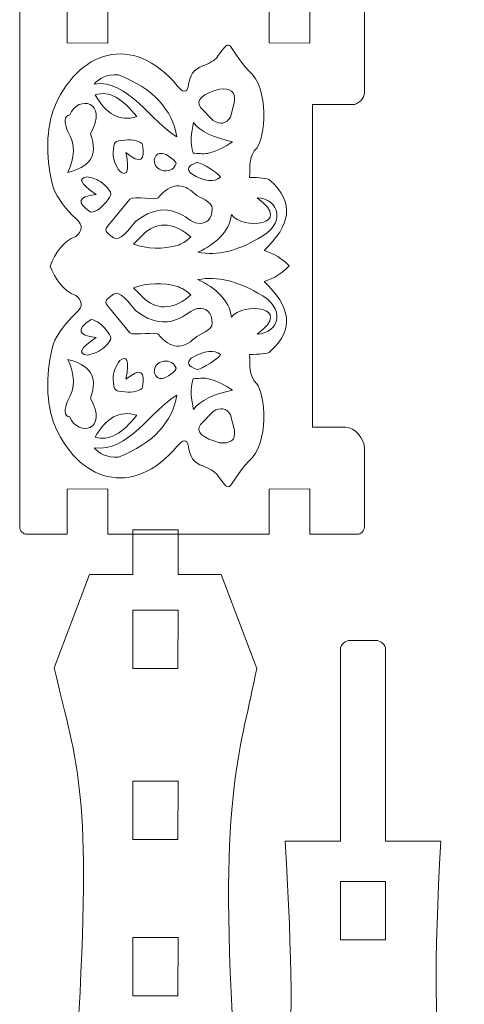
# Model space of a CAD drawing. Header units: centimetres. Extents: x -22.6 to 22.5, y -21.3 to 21.3.
# Tile 39 of 41: x 18.5 to 22.5, y -12.5 to -3.6. Entities that reach past the tile are written whole.
import ezdxf

# ---------------------------------------------------------------- set-up
doc = ezdxf.new("R2010")
doc.units = ezdxf.units.CM
doc.header["$MEASUREMENT"] = 0
doc.layers.add('layer 1', color=7, linetype='Continuous')

msp = doc.modelspace()

# ---------------------------------------------------------------- linework, layer by layer
at = {"layer": 'layer 1', "color": 250, "lineweight": 9}
for points, knots in [([(20.6007, -3.37911), (20.6007, -3.37911), (19.27195, -3.37911), (19.27195, -3.37911), (19.27195, -3.37911), (19.27195, -3.37911), (19.27188, -3.79254), (19.27188, -3.79254), (19.27188, -3.79254), (19.27188, -3.79254), (18.90029, -3.79045), (18.90029, -3.79045), (18.90029, -3.79045), (18.90029, -3.79045), (18.90037, -3.37911), (18.90037, -3.37911), (18.90037, -3.37911), (18.90037, -3.37911), (18.53756, -3.37911), (18.53756, -3.37911), (18.53756, -3.37911), (18.49982, -3.37911), (18.46893, -3.40999), (18.46893, -3.44773), (18.46893, -3.44773), (18.46893, -3.44773), (18.46893, -8.19708), (18.46893, -8.19708), (18.46893, -8.19708), (18.46893, -8.23483), (18.49982, -8.26571), (18.53756, -8.26571), (18.53756, -8.26571), (18.53756, -8.26571), (18.9004, -8.26571), (18.9004, -8.26571), (18.9004, -8.26571), (18.9004, -8.26571), (18.90032, -7.8551), (18.90032, -7.8551), (18.90032, -7.8551), (18.90032, -7.8551), (19.27191, -7.85301), (19.27191, -7.85301), (19.27191, -7.85301), (19.27191, -7.85301), (19.27198, -8.26571), (19.27198, -8.26571), (19.27198, -8.26571), (19.27198, -8.26571), (20.73955, -8.26571), (20.73955, -8.26571), (20.73955, -8.26571), (20.73955, -8.26571), (20.73947, -7.85409), (20.73947, -7.85409), (20.73947, -7.85409), (20.73947, -7.85409), (21.11106, -7.852), (21.11106, -7.852), (21.11106, -7.852), (21.11106, -7.852), (21.11113, -8.26571), (21.11113, -8.26571), (21.11113, -8.26571), (21.11113, -8.26571), (21.53923, -8.26571), (21.53923, -8.26571), (21.53923, -8.26571), (21.57697, -8.26571), (21.60785, -8.23483), (21.60785, -8.19708), (21.60785, -8.19708), (21.60785, -8.19708), (21.60785, -7.48467), (21.60785, -7.48467), (21.60785, -7.48467), (21.60785, -7.39855), (21.52265, -7.29126), (21.43654, -7.29126), (21.43654, -7.29126), (21.43654, -7.29126), (21.13621, -7.29126), (21.13621, -7.29126), (21.13621, -7.29126), (21.13621, -7.29126), (21.13621, -4.35342), (21.13621, -4.35342), (21.13621, -4.35342), (21.13621, -4.35342), (21.50161, -4.35342), (21.50161, -4.35342), (21.50161, -4.35342), (21.55251, -4.35342), (21.60785, -4.29461), (21.60785, -4.2437), (21.60785, -4.2437), (21.60785, -4.2437), (21.60785, -3.44773), (21.60785, -3.44773), (21.60785, -3.44773), (21.60785, -3.41314), (21.58191, -3.38432), (21.54852, -3.37974), (21.54852, -3.37974), (21.54852, -3.37974), (21.1111, -3.37944), (21.1111, -3.37944), (21.1111, -3.37944), (21.1111, -3.37944), (21.11103, -3.79355), (21.11103, -3.79355), (21.11103, -3.79355), (21.11103, -3.79355), (20.73944, -3.79146), (20.73944, -3.79146), (20.73944, -3.79146), (20.73944, -3.79146), (20.73952, -3.3792), (20.73952, -3.3792), (20.73952, -3.3792), (20.73952, -3.3792), (20.6007, -3.37911), (20.6007, -3.37911)], [0, 0, 0, 0, 0.03125, 0.03125, 0.03125, 0.03125, 0.0625, 0.0625, 0.0625, 0.0625, 0.09375, 0.09375, 0.09375, 0.09375, 0.125, 0.125, 0.125, 0.125, 0.15625, 0.15625, 0.15625, 0.15625, 0.1875, 0.1875, 0.1875, 0.1875, 0.21875, 0.21875, 0.21875, 0.21875, 0.25, 0.25, 0.25, 0.25, 0.28125, 0.28125, 0.28125, 0.28125, 0.3125, 0.3125, 0.3125, 0.3125, 0.34375, 0.34375, 0.34375, 0.34375, 0.375, 0.375, 0.375, 0.375, 0.40625, 0.40625, 0.40625, 0.40625, 0.4375, 0.4375, 0.4375, 0.4375, 0.46875, 0.46875, 0.46875, 0.46875, 0.5, 0.5, 0.5, 0.5, 0.53125, 0.53125, 0.53125, 0.53125, 0.5625, 0.5625, 0.5625, 0.5625, 0.59375, 0.59375, 0.59375, 0.59375, 0.625, 0.625, 0.625, 0.625, 0.65625, 0.65625, 0.65625, 0.65625, 0.6875, 0.6875, 0.6875, 0.6875, 0.71875, 0.71875, 0.71875, 0.71875, 0.75, 0.75, 0.75, 0.75, 0.78125, 0.78125, 0.78125, 0.78125, 0.8125, 0.8125, 0.8125, 0.8125, 0.84375, 0.84375, 0.84375, 0.84375, 0.875, 0.875, 0.875, 0.875, 0.90625, 0.90625, 0.90625, 0.90625, 0.9375, 0.9375, 0.9375, 0.9375, 1, 1, 1, 1]), ([(19.89989, -4.64507), (19.85586, -4.40182), (19.69323, -4.20797), (19.36764, -4.08202), (19.36764, -4.08202), (19.25746, -4.0764), (19.19333, -4.1126), (19.1477, -4.1656), (19.1477, -4.1656), (19.4555, -4.11948), (19.66986, -4.51539), (19.89989, -4.64507)], [0, 0, 0, 0, 0.25, 0.25, 0.25, 0.25, 0.5, 0.5, 0.5, 0.5, 1, 1, 1, 1]), ([(20.42441, -4.32609), (20.43757, -4.2325), (20.38336, -4.20267), (20.28804, -4.21173), (20.28804, -4.21173), (20.13822, -4.25535), (20.06396, -4.30886), (20.1165, -4.37887), (20.1165, -4.37887), (20.1165, -4.37887), (20.23087, -4.49764), (20.23087, -4.49764), (20.23087, -4.49764), (20.29759, -4.54155), (20.34889, -4.52558), (20.38922, -4.46685), (20.38922, -4.46685), (20.38922, -4.46685), (20.42441, -4.32609), (20.42441, -4.32609)], [0, 0, 0, 0, 0.1666667, 0.1666667, 0.1666667, 0.1666667, 0.3333333, 0.3333333, 0.3333333, 0.3333333, 0.5, 0.5, 0.5, 0.5, 0.6666667, 0.6666667, 0.6666667, 0.6666667, 1, 1, 1, 1]), ([(19.11251, -4.61868), (19.282, -4.325), (19.00097, -4.25986), (18.92556, -4.44712), (18.92556, -4.44712), (18.86857, -4.45329), (18.87476, -4.51423), (18.90576, -4.59668), (18.90576, -4.59668), (18.97949, -4.71183), (18.96916, -4.83794), (18.90801, -4.97066), (18.90801, -4.97066), (19.0914, -4.92503), (19.19312, -4.82861), (19.11251, -4.61868)], [0, 0, 0, 0, 0.2, 0.2, 0.2, 0.2, 0.4, 0.4, 0.4, 0.4, 0.6, 0.6, 0.6, 0.6, 1, 1, 1, 1]), ([(19.5348, -4.46254), (19.40871, -4.30052), (19.2826, -4.22134), (19.1565, -4.26459), (19.1565, -4.26459), (19.25449, -4.43741), (19.37815, -4.5126), (19.5348, -4.46254)], [0, 0, 0, 0, 0.3333333, 0.3333333, 0.3333333, 0.3333333, 1, 1, 1, 1]), ([(20.40791, -4.6912), (20.33949, -4.73552), (20.26027, -4.78081), (20.17858, -4.79697), (20.17858, -4.79697), (20.1355, -4.80548), (20.09251, -4.7956), (20.04832, -4.79567), (20.04832, -4.79567), (20.01759, -4.69913), (20.03111, -4.60813), (20.05162, -4.51524), (20.05162, -4.51524), (20.11121, -4.59817), (20.23392, -4.6552), (20.40791, -4.6912)], [0, 0, 0, 0, 0.2, 0.2, 0.2, 0.2, 0.4, 0.4, 0.4, 0.4, 0.6, 0.6, 0.6, 0.6, 1, 1, 1, 1]), ([(19.4364, -4.7907), (19.46991, -4.96772), (19.44541, -5.01177), (19.37921, -4.96005), (19.37921, -4.96005), (19.34425, -4.90938), (19.3196, -4.85529), (19.31983, -4.79291), (19.31983, -4.79291), (19.32427, -4.68918), (19.32877, -4.68493), (19.4276, -4.67633), (19.4276, -4.67633), (19.49006, -4.66643), (19.58342, -4.68828), (19.58816, -4.71812), (19.58816, -4.71812), (19.61163, -4.86027), (19.57125, -4.90077), (19.4364, -4.7907)], [0, 0, 0, 0, 0.1666667, 0.1666667, 0.1666667, 0.1666667, 0.3333333, 0.3333333, 0.3333333, 0.3333333, 0.5, 0.5, 0.5, 0.5, 0.6666667, 0.6666667, 0.6666667, 0.6666667, 1, 1, 1, 1]), ([(19.89274, -4.89024), (19.8756, -4.93924), (19.83802, -4.96), (19.78277, -4.95622), (19.78277, -4.95622), (19.72162, -4.94219), (19.69438, -4.9072), (19.6948, -4.85505), (19.6948, -4.85505), (19.70666, -4.81281), (19.72984, -4.7932), (19.76518, -4.79787), (19.76518, -4.79787), (19.80202, -4.79405), (19.89927, -4.874), (19.89274, -4.89024)], [0, 0, 0, 0, 0.2, 0.2, 0.2, 0.2, 0.4, 0.4, 0.4, 0.4, 0.6, 0.6, 0.6, 0.6, 1, 1, 1, 1]), ([(20.29625, -5.01451), (20.24055, -5.06129), (20.1562, -5.05794), (20.03012, -4.98152), (20.03012, -4.98152), (19.99022, -4.9424), (19.99742, -4.90777), (20.08071, -4.88036), (20.08071, -4.88036), (20.11296, -4.87118), (20.30964, -5.00004), (20.29625, -5.01451)], [0, 0, 0, 0, 0.25, 0.25, 0.25, 0.25, 0.5, 0.5, 0.5, 0.5, 1, 1, 1, 1]), ([(19.16418, -5.17064), (19.01454, -5.07031), (19.00034, -5.02195), (19.08364, -5.01107), (19.08364, -5.01107), (19.14428, -5.02171), (19.20011, -5.0421), (19.2444, -5.08603), (19.2444, -5.08603), (19.31519, -5.16197), (19.31507, -5.16816), (19.25185, -5.24461), (19.25185, -5.24461), (19.21509, -5.29607), (19.13401, -5.34726), (19.10942, -5.3297), (19.10942, -5.3297), (18.99166, -5.24669), (18.99114, -5.1895), (19.16418, -5.17064)], [0, 0, 0, 0, 0.1666667, 0.1666667, 0.1666667, 0.1666667, 0.3333333, 0.3333333, 0.3333333, 0.3333333, 0.5, 0.5, 0.5, 0.5, 0.6666667, 0.6666667, 0.6666667, 0.6666667, 1, 1, 1, 1]), ([(20.22273, -5.30199), (20.21795, -5.39828), (20.17325, -5.44324), (20.08637, -5.43394), (20.08637, -5.43394), (19.99492, -5.42236), (19.83507, -5.17725), (19.52333, -5.41636), (19.52333, -5.41636), (19.41466, -5.559), (19.36022, -5.60602), (19.299, -5.54831), (19.299, -5.54831), (19.23822, -5.50253), (19.23918, -5.49088), (19.3034, -5.41636), (19.3034, -5.41636), (19.3034, -5.41636), (19.47054, -5.21401), (19.47054, -5.21401), (19.47054, -5.21401), (19.51087, -5.18322), (19.72054, -5.22722), (19.73007, -5.20082), (19.73007, -5.20082), (19.84483, -5.06359), (19.96024, -5.06294), (20.06327, -5.16617), (20.06327, -5.16617), (20.09969, -5.20163), (20.22205, -5.23226), (20.22273, -5.30199)], [0, 0, 0, 0, 0.1111111, 0.1111111, 0.1111111, 0.1111111, 0.2222222, 0.2222222, 0.2222222, 0.2222222, 0.3333333, 0.3333333, 0.3333333, 0.3333333, 0.4444444, 0.4444444, 0.4444444, 0.4444444, 0.5555556, 0.5555556, 0.5555556, 0.5555556, 0.6666667, 0.6666667, 0.6666667, 0.6666667, 0.7777778, 0.7777778, 0.7777778, 0.7777778, 1, 1, 1, 1]), ([(20.39841, -5.35506), (20.37385, -5.51498), (20.25583, -5.62038), (20.09048, -5.69816), (20.09048, -5.69816), (20.27229, -5.73157), (20.45411, -5.68237), (20.63593, -5.575), (20.63593, -5.575), (20.90369, -5.44538), (20.83534, -5.21138), (20.63153, -5.20111), (20.63153, -5.20111), (20.97451, -5.45626), (20.49092, -5.49435), (20.39841, -5.35506)], [0, 0, 0, 0, 0.2, 0.2, 0.2, 0.2, 0.4, 0.4, 0.4, 0.4, 0.6, 0.6, 0.6, 0.6, 1, 1, 1, 1]), ([(20.02672, -5.5585), (19.89031, -5.43259), (19.73573, -5.41389), (19.61103, -5.51671), (19.61103, -5.51671), (19.61103, -5.51671), (19.50547, -5.62339), (19.50547, -5.62339), (19.50547, -5.62339), (19.63229, -5.66725), (19.7672, -5.67633), (19.91455, -5.63218), (19.91455, -5.63218), (19.96081, -5.61223), (19.99729, -5.58721), (20.02672, -5.5585)], [0, 0, 0, 0, 0.2, 0.2, 0.2, 0.2, 0.4, 0.4, 0.4, 0.4, 0.6, 0.6, 0.6, 0.6, 1, 1, 1, 1]), ([(20.39841, -6.28962), (20.37385, -6.1297), (20.25583, -6.0243), (20.09048, -5.94652), (20.09048, -5.94652), (20.27229, -5.91311), (20.45411, -5.96231), (20.63593, -6.06968), (20.63593, -6.06968), (20.90369, -6.1993), (20.83534, -6.4333), (20.63153, -6.44357), (20.63153, -6.44357), (20.97451, -6.18842), (20.49092, -6.15033), (20.39841, -6.28962)], [0, 0, 0, 0, 0.2, 0.2, 0.2, 0.2, 0.4, 0.4, 0.4, 0.4, 0.6, 0.6, 0.6, 0.6, 1, 1, 1, 1]), ([(20.02672, -6.08619), (19.89031, -6.2121), (19.73573, -6.2308), (19.61103, -6.12798), (19.61103, -6.12798), (19.61103, -6.12798), (19.50547, -6.0213), (19.50547, -6.0213), (19.50547, -6.0213), (19.63229, -5.97743), (19.7672, -5.96835), (19.91455, -6.01251), (19.91455, -6.01251), (19.96081, -6.03246), (19.99729, -6.05747), (20.02672, -6.08619)], [0, 0, 0, 0, 0.2, 0.2, 0.2, 0.2, 0.4, 0.4, 0.4, 0.4, 0.6, 0.6, 0.6, 0.6, 1, 1, 1, 1]), ([(20.22273, -6.34269), (20.21795, -6.2464), (20.17325, -6.20144), (20.08637, -6.21074), (20.08637, -6.21074), (19.99492, -6.22233), (19.83507, -6.46743), (19.52333, -6.22832), (19.52333, -6.22832), (19.41466, -6.08568), (19.36022, -6.03867), (19.299, -6.09637), (19.299, -6.09637), (19.23822, -6.14215), (19.23918, -6.1538), (19.3034, -6.22832), (19.3034, -6.22832), (19.3034, -6.22832), (19.47054, -6.43067), (19.47054, -6.43067), (19.47054, -6.43067), (19.51087, -6.46146), (19.72054, -6.41746), (19.73007, -6.44386), (19.73007, -6.44386), (19.84483, -6.58109), (19.96024, -6.58175), (20.06327, -6.47851), (20.06327, -6.47851), (20.09969, -6.44305), (20.22205, -6.41242), (20.22273, -6.34269)], [0, 0, 0, 0, 0.1111111, 0.1111111, 0.1111111, 0.1111111, 0.2222222, 0.2222222, 0.2222222, 0.2222222, 0.3333333, 0.3333333, 0.3333333, 0.3333333, 0.4444444, 0.4444444, 0.4444444, 0.4444444, 0.5555556, 0.5555556, 0.5555556, 0.5555556, 0.6666667, 0.6666667, 0.6666667, 0.6666667, 0.7777778, 0.7777778, 0.7777778, 0.7777778, 1, 1, 1, 1]), ([(19.16418, -6.47404), (19.01454, -6.57437), (19.00034, -6.62274), (19.08364, -6.63361), (19.08364, -6.63361), (19.14428, -6.62297), (19.20011, -6.60258), (19.2444, -6.55865), (19.2444, -6.55865), (19.31519, -6.48271), (19.31507, -6.47652), (19.25185, -6.40007), (19.25185, -6.40007), (19.21509, -6.34862), (19.13401, -6.29742), (19.10942, -6.31499), (19.10942, -6.31499), (18.99166, -6.398), (18.99114, -6.45518), (19.16418, -6.47404)], [0, 0, 0, 0, 0.1666667, 0.1666667, 0.1666667, 0.1666667, 0.3333333, 0.3333333, 0.3333333, 0.3333333, 0.5, 0.5, 0.5, 0.5, 0.6666667, 0.6666667, 0.6666667, 0.6666667, 1, 1, 1, 1]), ([(19.4364, -6.85398), (19.46991, -6.67696), (19.44541, -6.63291), (19.37921, -6.68463), (19.37921, -6.68463), (19.34425, -6.73531), (19.3196, -6.7894), (19.31983, -6.85178), (19.31983, -6.85178), (19.32427, -6.9555), (19.32877, -6.95976), (19.4276, -6.96835), (19.4276, -6.96835), (19.49006, -6.97826), (19.58342, -6.95641), (19.58816, -6.92656), (19.58816, -6.92656), (19.61163, -6.78441), (19.57125, -6.74391), (19.4364, -6.85398)], [0, 0, 0, 0, 0.1666667, 0.1666667, 0.1666667, 0.1666667, 0.3333333, 0.3333333, 0.3333333, 0.3333333, 0.5, 0.5, 0.5, 0.5, 0.6666667, 0.6666667, 0.6666667, 0.6666667, 1, 1, 1, 1]), ([(20.29625, -6.63017), (20.24055, -6.58339), (20.1562, -6.58675), (20.03012, -6.66317), (20.03012, -6.66317), (19.99022, -6.70228), (19.99742, -6.73692), (20.08071, -6.76433), (20.08071, -6.76433), (20.11296, -6.7735), (20.30964, -6.64464), (20.29625, -6.63017)], [0, 0, 0, 0, 0.25, 0.25, 0.25, 0.25, 0.5, 0.5, 0.5, 0.5, 1, 1, 1, 1]), ([(19.11251, -7.02601), (19.282, -7.31968), (19.00097, -7.38483), (18.92556, -7.19756), (18.92556, -7.19756), (18.86857, -7.19139), (18.87476, -7.13045), (18.90576, -7.048), (18.90576, -7.048), (18.97949, -6.93285), (18.96916, -6.80674), (18.90801, -6.67402), (18.90801, -6.67402), (19.0914, -6.71965), (19.19312, -6.81608), (19.11251, -7.02601)], [0, 0, 0, 0, 0.2, 0.2, 0.2, 0.2, 0.4, 0.4, 0.4, 0.4, 0.6, 0.6, 0.6, 0.6, 1, 1, 1, 1]), ([(19.89274, -6.75445), (19.8756, -6.70545), (19.83802, -6.68469), (19.78277, -6.68846), (19.78277, -6.68846), (19.72162, -6.7025), (19.69438, -6.73749), (19.6948, -6.78964), (19.6948, -6.78964), (19.70666, -6.83188), (19.72984, -6.85148), (19.76518, -6.84681), (19.76518, -6.84681), (19.80202, -6.85063), (19.89927, -6.77068), (19.89274, -6.75445)], [0, 0, 0, 0, 0.2, 0.2, 0.2, 0.2, 0.4, 0.4, 0.4, 0.4, 0.6, 0.6, 0.6, 0.6, 1, 1, 1, 1]), ([(20.40791, -6.95348), (20.33949, -6.90916), (20.26027, -6.86388), (20.17858, -6.84772), (20.17858, -6.84772), (20.1355, -6.83921), (20.09251, -6.84909), (20.04832, -6.84901), (20.04832, -6.84901), (20.01759, -6.94555), (20.03111, -7.03655), (20.05162, -7.12944), (20.05162, -7.12944), (20.11121, -7.04651), (20.23392, -6.98948), (20.40791, -6.95348)], [0, 0, 0, 0, 0.2, 0.2, 0.2, 0.2, 0.4, 0.4, 0.4, 0.4, 0.6, 0.6, 0.6, 0.6, 1, 1, 1, 1]), ([(19.89989, -6.99962), (19.85586, -7.24286), (19.69323, -7.43671), (19.36764, -7.56266), (19.36764, -7.56266), (19.25746, -7.56829), (19.19333, -7.53208), (19.1477, -7.47908), (19.1477, -7.47908), (19.4555, -7.52521), (19.66986, -7.12929), (19.89989, -6.99962)], [0, 0, 0, 0, 0.25, 0.25, 0.25, 0.25, 0.5, 0.5, 0.5, 0.5, 1, 1, 1, 1]), ([(19.5348, -7.18215), (19.40871, -7.34417), (19.2826, -7.42334), (19.1565, -7.38009), (19.1565, -7.38009), (19.25449, -7.20727), (19.37815, -7.13209), (19.5348, -7.18215)], [0, 0, 0, 0, 0.3333333, 0.3333333, 0.3333333, 0.3333333, 1, 1, 1, 1]), ([(20.42441, -7.31859), (20.43757, -7.41218), (20.38336, -7.44202), (20.28804, -7.43296), (20.28804, -7.43296), (20.13822, -7.38933), (20.06396, -7.33583), (20.1165, -7.26582), (20.1165, -7.26582), (20.1165, -7.26582), (20.23087, -7.14705), (20.23087, -7.14705), (20.23087, -7.14705), (20.29759, -7.10313), (20.34889, -7.11911), (20.38922, -7.17784), (20.38922, -7.17784), (20.38922, -7.17784), (20.42441, -7.31859), (20.42441, -7.31859)], [0, 0, 0, 0, 0.1666667, 0.1666667, 0.1666667, 0.1666667, 0.3333333, 0.3333333, 0.3333333, 0.3333333, 0.5, 0.5, 0.5, 0.5, 0.6666667, 0.6666667, 0.6666667, 0.6666667, 1, 1, 1, 1]), ([(19.91042, -8.2268), (19.91042, -8.2268), (19.49812, -8.2268), (19.49812, -8.2268), (19.49812, -8.2268), (19.49812, -8.2268), (19.49812, -8.6319), (19.49812, -8.6319), (19.49812, -8.6319), (19.49812, -8.6319), (19.10427, -8.6319), (19.10427, -8.6319), (19.10427, -8.6319), (19.10427, -8.6319), (18.78322, -9.48234), (18.78322, -9.48234), (18.78322, -9.48234), (18.99848, -10.40266), (19.1293, -10.58749), (18.99618, -12.83444), (18.99618, -12.83444), (18.99618, -12.83444), (19.49861, -12.83444), (19.49861, -12.83444), (19.49861, -12.83444), (19.49861, -12.83444), (19.49861, -14.57798), (19.49861, -14.57798), (19.49861, -14.57798), (19.49861, -14.62528), (19.54393, -14.66395), (19.59122, -14.66395), (19.59122, -14.66395), (19.59122, -14.66395), (19.81829, -14.66395), (19.81829, -14.66395), (19.81829, -14.66395), (19.86559, -14.66395), (19.91091, -14.62526), (19.91091, -14.57798), (19.91091, -14.57798), (19.91091, -14.57798), (19.91091, -12.83444), (19.91091, -12.83444), (19.91091, -12.83444), (19.91091, -12.83444), (20.41437, -12.83444), (20.41437, -12.83444), (20.41437, -12.83444), (20.27943, -10.59986), (20.48937, -10.20918), (20.62716, -9.48775), (20.62716, -9.48775), (20.62716, -9.48775), (20.30427, -8.6319), (20.30427, -8.6319), (20.30427, -8.6319), (20.30427, -8.6319), (19.91042, -8.6319), (19.91042, -8.6319), (19.91042, -8.6319), (19.91042, -8.6319), (19.91042, -8.2268), (19.91042, -8.2268)], [0, 0, 0, 0, 0.0588235, 0.0588235, 0.0588235, 0.0588235, 0.1176471, 0.1176471, 0.1176471, 0.1176471, 0.1764706, 0.1764706, 0.1764706, 0.1764706, 0.2352941, 0.2352941, 0.2352941, 0.2352941, 0.2941176, 0.2941176, 0.2941176, 0.2941176, 0.3529412, 0.3529412, 0.3529412, 0.3529412, 0.4117647, 0.4117647, 0.4117647, 0.4117647, 0.4705882, 0.4705882, 0.4705882, 0.4705882, 0.5294118, 0.5294118, 0.5294118, 0.5294118, 0.5882353, 0.5882353, 0.5882353, 0.5882353, 0.6470588, 0.6470588, 0.6470588, 0.6470588, 0.7058824, 0.7058824, 0.7058824, 0.7058824, 0.7647059, 0.7647059, 0.7647059, 0.7647059, 0.8235294, 0.8235294, 0.8235294, 0.8235294, 0.8823529, 0.8823529, 0.8823529, 0.8823529, 1, 1, 1, 1]), ([(19.91106, -8.95598), (19.91106, -8.95598), (19.49961, -8.95571), (19.49961, -8.95571), (19.49961, -8.95571), (19.49961, -8.95571), (19.49876, -9.48747), (19.49876, -9.48747), (19.49876, -9.48747), (19.49876, -9.48747), (19.91019, -9.48771), (19.91019, -9.48771), (19.91019, -9.48771), (19.91019, -9.48771), (19.91106, -8.95598), (19.91106, -8.95598)], [0, 0, 0, 0, 0.2, 0.2, 0.2, 0.2, 0.4, 0.4, 0.4, 0.4, 0.6, 0.6, 0.6, 0.6, 1, 1, 1, 1]), ([(21.8004, -15.66908), (21.8004, -15.66908), (21.3881, -15.66908), (21.3881, -15.66908), (21.3881, -15.66908), (21.3881, -15.66908), (21.3881, -15.26398), (21.3881, -15.26398), (21.3881, -15.26398), (21.3881, -15.26398), (20.99425, -15.26398), (20.99425, -15.26398), (20.99425, -15.26398), (20.99425, -15.26398), (20.6732, -14.41354), (20.6732, -14.41354), (20.6732, -14.41354), (20.88846, -13.49322), (21.01928, -13.30839), (20.88616, -11.06144), (20.88616, -11.06144), (20.88616, -11.06144), (21.38859, -11.06144), (21.38859, -11.06144), (21.38859, -11.06144), (21.38859, -11.06144), (21.38859, -9.3179), (21.38859, -9.3179), (21.38859, -9.3179), (21.38859, -9.2706), (21.43391, -9.23193), (21.4812, -9.23193), (21.4812, -9.23193), (21.4812, -9.23193), (21.70827, -9.23193), (21.70827, -9.23193), (21.70827, -9.23193), (21.75557, -9.23193), (21.80089, -9.27062), (21.80089, -9.3179), (21.80089, -9.3179), (21.80089, -9.3179), (21.80089, -11.06144), (21.80089, -11.06144), (21.80089, -11.06144), (21.80089, -11.06144), (22.30435, -11.06144), (22.30435, -11.06144), (22.30435, -11.06144), (22.16941, -13.29602), (22.37935, -13.6867), (22.51714, -14.40813), (22.51714, -14.40813), (22.51714, -14.40813), (22.19425, -15.26398), (22.19425, -15.26398), (22.19425, -15.26398), (22.19425, -15.26398), (21.8004, -15.26398), (21.8004, -15.26398), (21.8004, -15.26398), (21.8004, -15.26398), (21.8004, -15.66908), (21.8004, -15.66908)], [0, 0, 0, 0, 0.0588235, 0.0588235, 0.0588235, 0.0588235, 0.1176471, 0.1176471, 0.1176471, 0.1176471, 0.1764706, 0.1764706, 0.1764706, 0.1764706, 0.2352941, 0.2352941, 0.2352941, 0.2352941, 0.2941176, 0.2941176, 0.2941176, 0.2941176, 0.3529412, 0.3529412, 0.3529412, 0.3529412, 0.4117647, 0.4117647, 0.4117647, 0.4117647, 0.4705882, 0.4705882, 0.4705882, 0.4705882, 0.5294118, 0.5294118, 0.5294118, 0.5294118, 0.5882353, 0.5882353, 0.5882353, 0.5882353, 0.6470588, 0.6470588, 0.6470588, 0.6470588, 0.7058824, 0.7058824, 0.7058824, 0.7058824, 0.7647059, 0.7647059, 0.7647059, 0.7647059, 0.8235294, 0.8235294, 0.8235294, 0.8235294, 0.8823529, 0.8823529, 0.8823529, 0.8823529, 1, 1, 1, 1]), ([(19.91094, -10.51325), (19.91094, -10.51325), (19.49949, -10.51298), (19.49949, -10.51298), (19.49949, -10.51298), (19.49949, -10.51298), (19.49864, -11.04474), (19.49864, -11.04474), (19.49864, -11.04474), (19.49864, -11.04474), (19.91007, -11.04498), (19.91007, -11.04498), (19.91007, -11.04498), (19.91007, -11.04498), (19.91094, -10.51325), (19.91094, -10.51325)], [0, 0, 0, 0, 0.2, 0.2, 0.2, 0.2, 0.4, 0.4, 0.4, 0.4, 0.6, 0.6, 0.6, 0.6, 1, 1, 1, 1]), ([(21.80096, -11.95827), (21.80096, -11.95827), (21.38951, -11.95853), (21.38951, -11.95853), (21.38951, -11.95853), (21.38951, -11.95853), (21.38866, -11.42677), (21.38866, -11.42677), (21.38866, -11.42677), (21.38866, -11.42677), (21.80009, -11.42653), (21.80009, -11.42653), (21.80009, -11.42653), (21.80009, -11.42653), (21.80096, -11.95827), (21.80096, -11.95827)], [0, 0, 0, 0, 0.2, 0.2, 0.2, 0.2, 0.4, 0.4, 0.4, 0.4, 0.6, 0.6, 0.6, 0.6, 1, 1, 1, 1]), ([(19.91098, -11.93761), (19.91098, -11.93761), (19.49953, -11.93735), (19.49953, -11.93735), (19.49953, -11.93735), (19.49953, -11.93735), (19.49868, -12.46911), (19.49868, -12.46911), (19.49868, -12.46911), (19.49868, -12.46911), (19.91011, -12.46935), (19.91011, -12.46935), (19.91011, -12.46935), (19.91011, -12.46935), (19.91098, -11.93761), (19.91098, -11.93761)], [0, 0, 0, 0, 0.2, 0.2, 0.2, 0.2, 0.4, 0.4, 0.4, 0.4, 0.6, 0.6, 0.6, 0.6, 1, 1, 1, 1])]:
    msp.add_open_spline(points, degree=3, knots=knots, dxfattribs=at)
at = {"layer": 'layer 1', "color": 2, "lineweight": 9}
for points in [[(20.92341, -5.82234), (20.86184, -5.75629), (20.78553, -5.7095), (20.69468, -5.68159), (20.69468, -5.68159), (20.93405, -5.45174), (20.97799, -5.24959), (20.7482, -5.04319), (20.7482, -5.04319), (20.7239, -5.01994), (20.64734, -5.01709), (20.56271, -5.01737), (20.56271, -5.01737), (20.56467, -4.89701), (20.55613, -4.81782), (20.62869, -4.74906), (20.62869, -4.74906), (20.6994, -4.66657), (20.74934, -4.20402), (20.55392, -4.04526), (20.55392, -4.04526), (20.3486, -3.8204), (20.41085, -3.71875), (20.27029, -3.9158), (20.27029, -3.9158), (20.24516, -3.95101), (20.18922, -3.98352), (20.13605, -4.00128), (20.13605, -4.00128), (20.05735, -4.02527), (20.01239, -4.08726), (20.00409, -4.19042), (20.00409, -4.19042), (19.98951, -4.24218), (19.95856, -4.24718), (19.90291, -4.18163), (19.90291, -4.18163), (19.50097, -3.69519), (18.99254, -3.85579), (18.77244, -4.40596), (18.77244, -4.40596), (18.70529, -4.62687), (18.71056, -4.86096), (18.77244, -5.10535), (18.77244, -5.10535), (18.81589, -5.21337), (18.88878, -5.30669), (18.97918, -5.39126), (18.97918, -5.39126), (19.05606, -5.45674), (19.03494, -5.50906), (18.97918, -5.55403), (18.97918, -5.55403), (18.86569, -5.59651), (18.79497, -5.70493), (18.74604, -5.82371)], [(20.92341, -5.82234), (20.86184, -5.88839), (20.78553, -5.93518), (20.69468, -5.9631), (20.69468, -5.9631), (20.93405, -6.19295), (20.97799, -6.39509), (20.7482, -6.6015), (20.7482, -6.6015), (20.7239, -6.62474), (20.64734, -6.62759), (20.56271, -6.62731), (20.56271, -6.62731), (20.56467, -6.74768), (20.55613, -6.82686), (20.62869, -6.89563), (20.62869, -6.89563), (20.6994, -6.97811), (20.74934, -7.44066), (20.55392, -7.59942), (20.55392, -7.59942), (20.3486, -7.82428), (20.41085, -7.92594), (20.27029, -7.72888), (20.27029, -7.72888), (20.24516, -7.69368), (20.18922, -7.66116), (20.13605, -7.6434), (20.13605, -7.6434), (20.05735, -7.61941), (20.01239, -7.55742), (20.00409, -7.45426), (20.00409, -7.45426), (19.98951, -7.4025), (19.95856, -7.3975), (19.90291, -7.46306), (19.90291, -7.46306), (19.50097, -7.94949), (18.99254, -7.78889), (18.77244, -7.23873), (18.77244, -7.23873), (18.70529, -7.01781), (18.71056, -6.78372), (18.77244, -6.53933), (18.77244, -6.53933), (18.81589, -6.43131), (18.88878, -6.338), (18.97918, -6.25342), (18.97918, -6.25342), (19.05606, -6.18795), (19.03494, -6.13562), (18.97918, -6.09066), (18.97918, -6.09066), (18.86569, -6.04818), (18.79497, -5.94249), (18.74604, -5.82371)]]:
    msp.add_open_spline(points, degree=3, knots=[0, 0, 0, 0, 0.0666667, 0.0666667, 0.0666667, 0.0666667, 0.1333333, 0.1333333, 0.1333333, 0.1333333, 0.2, 0.2, 0.2, 0.2, 0.2666667, 0.2666667, 0.2666667, 0.2666667, 0.3333333, 0.3333333, 0.3333333, 0.3333333, 0.4, 0.4, 0.4, 0.4, 0.4666667, 0.4666667, 0.4666667, 0.4666667, 0.5333333, 0.5333333, 0.5333333, 0.5333333, 0.6, 0.6, 0.6, 0.6, 0.6666667, 0.6666667, 0.6666667, 0.6666667, 0.7333333, 0.7333333, 0.7333333, 0.7333333, 0.8, 0.8, 0.8, 0.8, 0.8666667, 0.8666667, 0.8666667, 0.8666667, 1, 1, 1, 1], dxfattribs=at)

doc.saveas('drawing.dxf')
